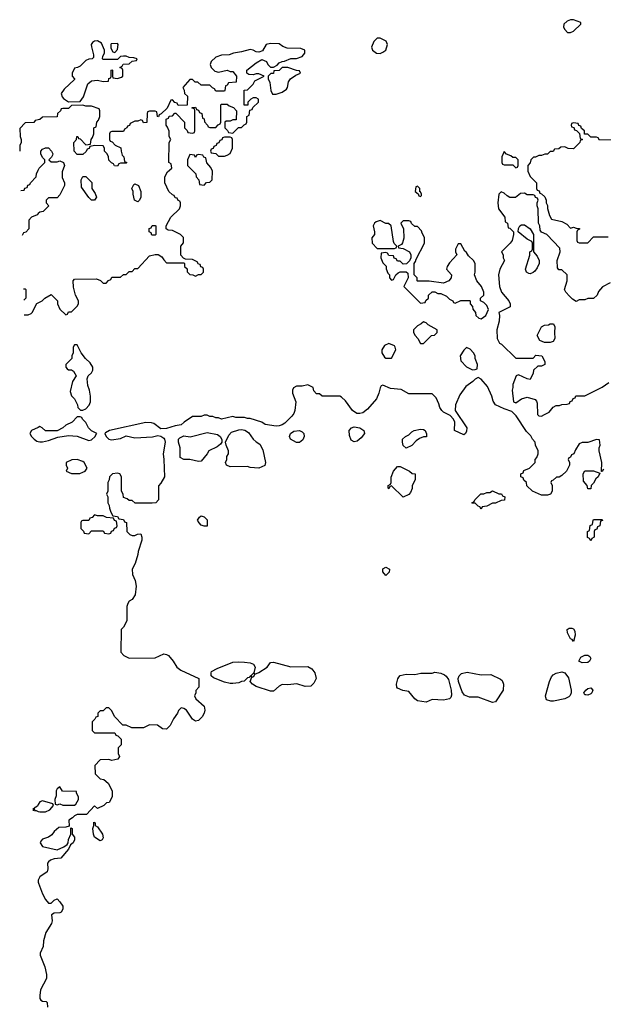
# Model space of a CAD drawing. Header units: inches. Extents: x 2769379 to 2883802, y 684208 to 828654.
# Tile 6 of 256: x 2769871 to 2773917, y 727250 to 734081. Entities that reach past the tile are written whole.
import ezdxf

# ---------------------------------------------------------------- set-up
doc = ezdxf.new("R2010")
doc.units = ezdxf.units.IN
doc.header["$MEASUREMENT"] = 0
for name, color, linetype in [('C7762', 7, 'Continuous'), ('C7763', 7, 'Continuous'), ('C7772', 7, 'Continuous'), ('C7773', 7, 'Continuous')]:
    doc.layers.add(name, color=color, linetype=linetype)

msp = doc.modelspace()

# ---------------------------------------------------------------- linework, layer by layer
at = {"layer": 'C7762', "color": 2, "elevation": 14}
for points in [[(2770000, 728635.9), (2769994.4, 728625.6), (2769972, 728610), (2769974, 728594), (2769986, 728594), (2770000, 728588.6)], [(2769966.1, 728591.9), (2769967.3, 728592.7), (2769968, 728610), (2769965.8, 728611.4)], [(2770000, 728111.9), (2769999.1, 728110), (2770000, 728097.4)]]:
    msp.add_lwpolyline(points, dxfattribs=at)
at = {"layer": 'C7763', "color": 2, "elevation": 14}
for points in [[(2770000, 733386.2), (2769978, 733382), (2769970, 733368), (2769910, 733366), (2769872.7, 733327.3), (2769874, 733270), (2769882, 733250), (2769882, 733230), (2769872.7, 733207.3), (2769872, 733170), (2769871.2, 733169.3)], [(2769878.8, 732895.1), (2769902, 732898), (2769907.3, 732912.7), (2769922, 732918), (2769927.3, 732932.7), (2769942, 732938), (2769946, 732950), (2769986, 732990), (2769988.4, 733011.6), (2770000, 733036.9)], [(2770000, 732736.4), (2769991.6, 732728.4), (2769954, 732710), (2769934, 732690), (2769934, 732630), (2769912.7, 732607.3), (2769898, 732602), (2769887.4, 732583.2)], [(2769897.6, 732214), (2769910, 732214), (2769914, 732210), (2769914, 732150), (2769899.8, 732135.8)], [(2769902.6, 732034), (2769930, 732034), (2769950, 732042), (2769958, 732050), (2769988.9, 732111.1), (2770000, 732116.8)], [(2770000, 731253), (2769954, 731230), (2769942, 731210), (2769952, 731190), (2769972, 731170), (2769990, 731158), (2770000, 731155)]]:
    msp.add_lwpolyline(points, dxfattribs=at)
at = {"layer": 'C7772', "color": 2, "elevation": 14}
for points in [[(2770614, 730000), (2770614, 729910), (2770590, 729866), (2770574, 729850), (2770572.7, 729692.7), (2770594, 729670), (2770630, 729652), (2770810, 729654), (2770870, 729682), (2770890, 729678), (2770902, 729670), (2770936, 729630), (2770961, 729590), (2770987.5, 729567.5), (2771114, 729510), (2771112, 729450), (2771092.7, 729427.3), (2771092, 729410), (2771082, 729390), (2771092, 729370), (2771150, 729318), (2771155.5, 729290), (2771150.4, 729269.6), (2771136.1, 729243.9), (2771110, 729219), (2771090, 729215.3), (2771070, 729228), (2771028, 729290), (2771010, 729302), (2770990, 729308), (2770971.1, 729288.9), (2770964.7, 729270), (2770938, 729230), (2770915.3, 729184.7), (2770890, 729158), (2770860.4, 729160.4), (2770827.3, 729187.3), (2770770, 729188), (2770728.4, 729168.4), (2770648.4, 729168.4), (2770610, 729186), (2770587.3, 729187.3), (2770527.3, 729247.3), (2770510, 729286), (2770490, 729306), (2770470, 729306), (2770450, 729286), (2770430, 729286), (2770414, 729270), (2770412.7, 729247.3), (2770398, 729242), (2770392.7, 729227.3), (2770374, 729210), (2770374, 729150), (2770390, 729134), (2770530, 729134), (2770538, 729118), (2770552.7, 729112.7), (2770574, 729090), (2770574, 729050), (2770554, 729030), (2770554, 728990), (2770562, 728970), (2770552, 728950), (2770510, 728942), (2770490, 728948), (2770430, 728946), (2770392.7, 728907.3), (2770394, 728850), (2770430, 728814), (2770454, 728810), (2770483.6, 728783.6), (2770512, 728730), (2770512, 728690), (2770490.9, 728649.1), (2770472, 728648), (2770454, 728630), (2770410, 728608), (2770390, 728626), (2770334, 728566), (2770270, 728568), (2770250, 728558), (2770236.9, 728543.1), (2770212.7, 728527.3), (2770214, 728486), (2770190, 728478), (2770143.6, 728476.4), (2770110, 728448), (2770094, 728426), (2770070.5, 728409.5), (2770030, 728395.1), (2770018.5, 728381.5), (2770014, 728370), (2770030, 728346), (2770130, 728322), (2770176.4, 728343.6), (2770200.4, 728359.6), (2770208, 728370), (2770210, 728394), (2770226, 728430), (2770226, 728474), (2770234, 728470), (2770234, 728430), (2770251.3, 728410), (2770251.3, 728390), (2770242, 728370), (2770223.6, 728356.4), (2770210, 728326), (2770156, 728264), (2770110, 728259), (2770084.7, 728250), (2770070, 728239), (2770064, 728230), (2770066, 728190), (2770062, 728170), (2770010, 728134), (2770000, 728111.9)], [(2770000, 728588.6), (2770010, 728584.7), (2770050, 728584.7), (2770080.4, 728599.6), (2770106, 728630), (2770102, 728642), (2770030, 728662), (2770010, 728654), (2770000, 728635.9)], [(2770000, 728097.4), (2770000.5, 728090), (2770030, 728016), (2770050, 727978), (2770070, 727952), (2770090, 727952), (2770110, 727972), (2770130, 727982), (2770150, 727962), (2770171, 727930), (2770171, 727910), (2770158, 727890), (2770150, 727884), (2770110, 727882), (2770092, 727870), (2770096, 727830), (2770091.1, 727811.1), (2770052.8, 727747.2), (2770036.3, 727690), (2770033, 727650), (2770014.2, 727605.8), (2770012.4, 727590), (2770044.9, 727510), (2770055.9, 727455.9), (2770056.3, 727430), (2770015.3, 727350), (2770010.5, 727310.5), (2770010.7, 727290.7), (2770018.8, 727278.8), (2770030, 727271), (2770054, 727270), (2770062, 727262), (2770064.7, 727230)]]:
    msp.add_lwpolyline(points, dxfattribs=at)
for points in [[(2773710, 729766), (2773702, 729782), (2773690, 729786), (2773668.4, 729828.4), (2773668, 729850), (2773680.4, 729859.6), (2773699.6, 729859.6), (2773710, 729854), (2773719.6, 729839.6), (2773722, 729810)], [(2773770, 729618), (2773748, 729630), (2773762, 729658), (2773788.7, 729671.3), (2773810, 729671.3), (2773823.6, 729663.6), (2773832, 729650), (2773822, 729630), (2773810, 729622)], [(2771498, 729542), (2771490, 729546), (2771474, 729530), (2771478, 729522), (2771470, 729526), (2771462, 729518), (2771450, 729515.3), (2771427.1, 729492.9), (2771410, 729489), (2771390, 729481.2), (2771350, 729476), (2771330, 729476), (2771290, 729485.2), (2771214.6, 729514.6), (2771198, 729530), (2771198, 729550), (2771202, 729558), (2771241.2, 729578.8), (2771350, 729622.8), (2771390, 729626.8), (2771430, 729624), (2771470, 729618.8), (2771492, 729610), (2771504.7, 729590), (2771494, 729550)], [(2771750, 729591.3), (2771870, 729594), (2771896.9, 729576.9), (2771918, 729550), (2771926, 729510), (2771910, 729478), (2771890, 729458), (2771850, 729455.3), (2771793.2, 729473.2), (2771730, 729466), (2771691, 729469), (2771670, 729458), (2771630, 729422), (2771610, 729422), (2771510, 729455.3), (2771486, 729470), (2771468, 729490), (2771480.4, 729519.6), (2771494.6, 729525.4), (2771500.4, 729539.6), (2771530, 729552), (2771588, 729590), (2771610, 729622), (2771630, 729624.7)], [(2772810, 729360.9), (2772730, 729364), (2772690, 729346), (2772630, 729356), (2772609.6, 729369.6), (2772570, 729421.2), (2772527.2, 729427.2), (2772490, 729444), (2772485.2, 729450), (2772483.7, 729470), (2772491.7, 729508.3), (2772499.5, 729520.5), (2772510, 729531), (2772550, 729540.7), (2772610, 729538.8), (2772652.1, 729547.9), (2772730, 729546.8), (2772750, 729554.8), (2772790, 729548.2), (2772816.7, 729536.7), (2772827.2, 729527.2), (2772843.1, 729503.1), (2772863, 729430), (2772865.2, 729394.8), (2772860.7, 729379.3), (2772850, 729369.2)], [(2773070, 729536), (2773138, 729538), (2773205.4, 729505.4), (2773216, 729496), (2773226, 729470), (2773222.8, 729430), (2773170, 729348.7), (2773150, 729344), (2773050, 729380.9), (2772990, 729380.9), (2772954, 729394), (2772938, 729418), (2772914, 729490), (2772912, 729510), (2772917.2, 729530), (2772934.2, 729545.8), (2772973.7, 729553.7)], [(2773552.5, 729352.5), (2773523.2, 729363.2), (2773518, 729378), (2773517.2, 729390), (2773544.5, 729490), (2773558.7, 729521.3), (2773570, 729534.8), (2773590, 729547.7), (2773630, 729557.3), (2773650.6, 729550.6), (2773676.1, 729516.1), (2773694, 729430), (2773694, 729410), (2773686.6, 729393.4), (2773677.3, 729382.7), (2773650, 729369.3), (2773572.7, 729352.7)], [(2773810, 729395.3), (2773796.4, 729396.4), (2773790, 729398), (2773782, 729410), (2773795.3, 729430), (2773810, 729441), (2773830, 729444.7), (2773844.7, 729430), (2773838, 729410), (2773830, 729404)], [(2770150, 728758), (2770130, 728746), (2770124.7, 728730), (2770123.6, 728696.4), (2770114, 728670), (2770118, 728638), (2770130, 728634), (2770150, 728642), (2770170, 728632), (2770250, 728632), (2770260.4, 728639.6), (2770278, 728670), (2770278, 728690), (2770266, 728714), (2770266, 728726), (2770168.4, 728728.4)], [(2770430, 728385.2), (2770390, 728409), (2770382, 728430), (2770378, 728470), (2770386, 728490), (2770386, 728514), (2770394, 728510), (2770394, 728490), (2770410, 728482), (2770444.7, 728430), (2770450, 728406), (2770442, 728390)]]:
    msp.add_lwpolyline(points, close=True, dxfattribs=at)
at = {"layer": 'C7773', "color": 2, "elevation": 14}
for points in [[(2773710, 734081.2), (2773690, 734081.2), (2773666, 734070), (2773644.7, 734050), (2773641, 734030), (2773650, 734012), (2773670, 733992), (2773690, 733992), (2773710, 734002), (2773762, 734050), (2773762, 734062)], [(2772350, 733953.2), (2772326.8, 733930), (2772311, 733890), (2772318, 733870), (2772344.7, 733850), (2772370, 733847.7), (2772390, 733854.8), (2772409, 733870), (2772420.9, 733910), (2772411.1, 733931.1), (2772390, 733944.5), (2772370, 733952.7)], [(2770410, 733935.1), (2770390, 733932), (2770376.7, 733923.3), (2770367.7, 733910), (2770368, 733892), (2770383.6, 733836.4), (2770382, 733818), (2770374, 733810), (2770350, 733808), (2770330, 733798), (2770290, 733758), (2770271.6, 733748.4), (2770250, 733746), (2770234, 733710), (2770234, 733690), (2770252, 733670), (2770250, 733666), (2770179.8, 733600.2), (2770158, 733570), (2770166, 733546), (2770175.3, 733535.3), (2770210, 733512), (2770290, 733514), (2770312.9, 733547.1), (2770344.1, 733635.9), (2770370, 733658), (2770410, 733661), (2770450, 733651.3), (2770486, 733654), (2770490, 733674), (2770502, 733678), (2770506, 733690), (2770506, 733730), (2770510, 733734), (2770514, 733730), (2770514, 733690), (2770518, 733678), (2770550, 733674), (2770576.4, 733683.6), (2770586, 733690), (2770586, 733730), (2770582, 733742), (2770566, 733750), (2770582, 733758), (2770588.4, 733771.6), (2770630, 733774), (2770650, 733794), (2770682, 733798), (2770686, 733810), (2770663.6, 733816.4), (2770630, 733818), (2770610, 733828), (2770590, 733828), (2770570, 733826), (2770550, 733806), (2770450, 733806), (2770446, 733810), (2770447.3, 733827.3), (2770458, 733850), (2770458, 733870), (2770438, 733918)], [(2770550, 733915.3), (2770506, 733914), (2770502, 733910), (2770503.6, 733883.6), (2770518, 733858), (2770530, 733854), (2770550, 733874), (2770553.2, 733910)], [(2771730, 733748.7), (2771691.6, 733748.4), (2771670, 733728.7), (2771634, 733726), (2771630, 733708), (2771612.7, 733707.3), (2771594, 733690), (2771594, 733670), (2771604.7, 733644.7), (2771612, 733590), (2771624.7, 733564.7), (2771650, 733564.7), (2771690, 733578), (2771720.4, 733599.6), (2771728, 733610), (2771735.3, 733650), (2771748.7, 733670), (2771784.7, 733695.3), (2771818, 733710), (2771810, 733726), (2771790, 733728)], [(2771330, 733266), (2771290, 733266), (2771278, 733262), (2771272.7, 733247.3), (2771258, 733242), (2771252.7, 733227.3), (2771238, 733222), (2771232.7, 733207.3), (2771218, 733202), (2771212.7, 733187.3), (2771198, 733182), (2771194, 733170), (2771198, 733158), (2771230, 733154), (2771250, 733134), (2771290, 733134), (2771310, 733142), (2771330, 733154), (2771346, 733190), (2771346, 733250), (2771342, 733262)], [(2771110, 733146), (2771098, 733142), (2771090, 733126), (2771082, 733142), (2771050, 733146), (2771034, 733110), (2771034, 733070), (2771092.7, 733012.7), (2771094, 732990), (2771114, 732970), (2771118, 732938), (2771150, 732934), (2771167.3, 732952.7), (2771190, 732954), (2771206, 732970), (2771208, 733030), (2771196.4, 733056.4), (2771168.4, 733088.4), (2771162, 733122), (2771147.3, 733127.3), (2771142, 733142)], [(2773230, 733166), (2773214, 733130), (2773214, 733090), (2773218, 733078), (2773230, 733074), (2773290, 733074), (2773310, 733054), (2773322, 733058), (2773326, 733070), (2773326, 733110), (2773310, 733126), (2773290, 733126), (2773276.4, 733136.4), (2773247.3, 733147.3)], [(2770390, 732828), (2770370, 732828.7), (2770350, 732848), (2770300.4, 732920.4), (2770298, 732970), (2770310, 732994), (2770330, 732994), (2770371.6, 732951.6), (2770372, 732910), (2770395.3, 732875.3), (2770404.7, 732850)], [(2770690, 732818), (2770668, 732830), (2770658, 732870), (2770658, 732890), (2770648, 732910), (2770662, 732938), (2770670, 732942), (2770694, 732930), (2770711.3, 732890), (2770711.1, 732848.9), (2770702, 732830)], [(2772630, 732926), (2772618, 732922), (2772614, 732890), (2772634, 732874), (2772638, 732858), (2772650, 732854), (2772658, 732862), (2772658, 732870), (2772650, 732886), (2772646, 732886), (2772646, 732910)], [(2770810, 732586), (2770787.3, 732587.3), (2770782, 732602), (2770768.4, 732608.4), (2770768, 732632), (2770782, 732638), (2770790, 732654), (2770810, 732654), (2770814, 732650), (2770814, 732590)], [(2772370, 732688), (2772342, 732678), (2772332, 732670), (2772322, 732650), (2772332, 732610), (2772332, 732590), (2772312.7, 732567.3), (2772314, 732530), (2772350, 732494), (2772470, 732494), (2772482, 732498), (2772486, 732510), (2772468, 732528), (2772463.1, 732543.1), (2772446, 732650), (2772427.3, 732667.3), (2772410, 732668)], [(2772570, 732686), (2772530, 732686), (2772514, 732670), (2772531.3, 732631.3), (2772534.4, 732565.6), (2772526, 732534), (2772518, 732522), (2772494, 732510), (2772498, 732498), (2772530, 732494), (2772574, 732470), (2772582, 732450), (2772582, 732430), (2772572.7, 732407.3), (2772552.7, 732387.3), (2772530, 732386), (2772510, 732406), (2772490, 732406), (2772482, 732422), (2772467.3, 732427.3), (2772462, 732442), (2772430, 732446), (2772422, 732462), (2772410, 732466), (2772378, 732462), (2772374, 732430), (2772390, 732394), (2772411.6, 732371.6), (2772412.7, 732352.7), (2772423.6, 732323.6), (2772434, 732310), (2772434, 732290), (2772450, 732274), (2772462, 732278), (2772478, 732310), (2772494.6, 732325.4), (2772510, 732332), (2772551.6, 732331.6), (2772562, 732322), (2772564.7, 732290), (2772534, 732230), (2772650, 732114), (2772682, 732118), (2772687.3, 732132.7), (2772706, 732150), (2772706, 732170), (2772730, 732192), (2772750, 732192), (2772770, 732182), (2772790, 732182), (2772830, 732162), (2772850, 732142), (2772874, 732130), (2772878, 732118), (2772890, 732114), (2772930, 732132), (2772990, 732134), (2772994, 732130), (2772994, 732110), (2773011.6, 732091.6), (2773012.7, 732072.7), (2773032, 732050), (2773034, 732030), (2773054, 732010), (2773070, 732004.7), (2773102, 732030), (2773122, 732070), (2773110, 732098), (2773090, 732118), (2773066, 732130), (2773066, 732150), (2773088, 732170), (2773088.7, 732190), (2773073.2, 732230), (2773041.2, 732270), (2773024, 732310), (2773028.7, 732330), (2773028, 732390), (2773018, 732410), (2772983.1, 732443.1), (2772970, 732466), (2772956.4, 732476.4), (2772930, 732526), (2772910, 732526), (2772892, 732490), (2772892, 732470), (2772902, 732450), (2772850, 732395.3), (2772836, 732370), (2772831.3, 732350), (2772866, 732310), (2772862.8, 732290), (2772846, 732270), (2772810, 732252.7), (2772710, 732268), (2772630, 732266), (2772626, 732270), (2772626, 732290), (2772606, 732310), (2772606, 732390), (2772616.4, 732403.6), (2772620.4, 732419.6), (2772678, 732530), (2772678, 732570), (2772660.4, 732600.4), (2772656.4, 732616.4), (2772630, 732646), (2772610, 732646), (2772587.3, 732667.3), (2772582, 732682)], [(2773410, 732318), (2773400.4, 732320.4), (2773386, 732330), (2773378, 732350), (2773407.3, 732447.3), (2773408, 732470), (2773422, 732478), (2773426, 732490), (2773426, 732530), (2773422, 732542), (2773390, 732558), (2773326, 732610), (2773328.4, 732631.6), (2773338, 732650), (2773350, 732658), (2773370, 732658), (2773411.1, 732631.1), (2773434, 732590), (2773434, 732470), (2773459.6, 732439.6), (2773471.6, 732411.6), (2773472, 732390), (2773459.8, 732360.2), (2773443.6, 732336.4), (2773430, 732328)], [(2772670, 731986), (2772654, 731970), (2772630, 731958), (2772602, 731930), (2772602, 731910), (2772612, 731890), (2772632, 731870), (2772650, 731834), (2772670, 731834), (2772726, 731890), (2772747.3, 731892.7), (2772766, 731910), (2772766, 731930), (2772704, 731964), (2772690, 731978)], [(2773510, 731842), (2773476.4, 731856.4), (2773458, 731890), (2773488.9, 731951.1), (2773510, 731962), (2773536.4, 731963.6), (2773550, 731972), (2773571.3, 731971.3), (2773582, 731950), (2773578, 731910), (2773582, 731870), (2773570, 731848), (2773550, 731842)], [(2772430, 731835.3), (2772399.6, 731820.4), (2772382, 731790), (2772382, 731770), (2772399.6, 731739.6), (2772410, 731732), (2772450, 731734), (2772478, 731790), (2772475.3, 731810), (2772470, 731818)], [(2770270, 731826), (2770250, 731826), (2770242, 731810), (2770242, 731770), (2770232, 731750), (2770232, 731730), (2770192, 731690), (2770192, 731670), (2770199.6, 731659.6), (2770210, 731652), (2770230, 731652), (2770243.6, 731643.6), (2770262, 731610), (2770238, 731570), (2770222, 731502), (2770231.1, 731471.1), (2770252, 731450), (2770272, 731410), (2770274, 731390), (2770292.7, 731372.7), (2770310, 731372), (2770330, 731382), (2770353.2, 731406.8), (2770362, 731430), (2770362, 731470), (2770355.3, 731510), (2770343.1, 731543.1), (2770338, 731590), (2770346, 731610), (2770368, 731630), (2770378, 731650), (2770378, 731670), (2770360.4, 731700.4), (2770328, 731730), (2770298, 731770)], [(2772970, 731808), (2772950, 731788), (2772926, 731750), (2772930, 731714), (2772970, 731672), (2773010, 731652), (2773030, 731654), (2773042, 731658), (2773046, 731690), (2773028, 731730), (2773028, 731750), (2773018, 731770), (2772994.6, 731794.6)], [(2771110, 731015.3), (2771050, 731028.7), (2771008.9, 731028.9), (2770984, 731044), (2770984, 731110), (2770973.2, 731150), (2770973.2, 731170), (2770980.7, 731179.3), (2771010, 731194.8), (2771052.5, 731187.5), (2771170, 731218), (2771242.5, 731202.5), (2771261, 731190), (2771271.6, 731168.4), (2771272, 731150), (2771264, 731136), (2771241.4, 731118.6), (2771182, 731090), (2771172, 731070), (2771130, 731018)], [(2771530, 730969), (2771470, 730975.3), (2771450, 730982), (2771330, 730978), (2771306, 730990), (2771298, 731010), (2771308, 731030), (2771308, 731050), (2771318, 731070), (2771318, 731090), (2771302, 731130), (2771299, 731150), (2771321.2, 731198.8), (2771340.5, 731219.5), (2771390, 731235.5), (2771410, 731237.1), (2771432.5, 731232.5), (2771456.7, 731216.7), (2771490, 731171.3), (2771510, 731152), (2771536.9, 731136.9), (2771556.9, 731096.9), (2771576, 731010), (2771570, 730988)], [(2771790, 731148.7), (2771748.7, 731170), (2771742, 731190), (2771748.7, 731210), (2771772.7, 731227.3), (2771810.5, 731230.5), (2771830, 731221), (2771841, 731210), (2771842.8, 731190), (2771833.4, 731166.6), (2771810, 731148.7)], [(2772190, 731153.2), (2772170, 731164), (2772156.6, 731196.6), (2772155.1, 731230), (2772171.5, 731248.5), (2772190, 731257.1), (2772230.4, 731250.4), (2772256, 731230), (2772261, 731210), (2772239.3, 731180.7), (2772210, 731157.2)], [(2772550, 731108), (2772530, 731126), (2772526, 731150), (2772526, 731170), (2772546, 731190), (2772570, 731202), (2772590, 731222), (2772606, 731230), (2772650, 731241), (2772670, 731238), (2772682, 731230), (2772692.7, 731207.3), (2772692.7, 731187.3), (2772670, 731186), (2772643.6, 731176.4), (2772619.6, 731160.4), (2772590, 731128)], [(2770270, 731028.7), (2770231.6, 731028.4), (2770194, 731010), (2770194, 730990), (2770202, 730970), (2770194, 730950), (2770230, 730932), (2770287.3, 730932.7), (2770310, 730942), (2770326, 730950), (2770338, 730970), (2770318, 731010), (2770310, 731015.3)], [(2772530, 730768), (2772450, 730846), (2772438, 730842), (2772430, 730826), (2772426, 730830), (2772426, 730850), (2772442, 730858), (2772446, 730870), (2772447.3, 730907.3), (2772462, 730950), (2772490, 730982), (2772510, 730982), (2772574, 730950), (2772592.7, 730932.7), (2772614, 730930), (2772612, 730890), (2772592.7, 730847.3), (2772591.6, 730828.4), (2772579.6, 730800.4), (2772570, 730786)], [(2773810, 730826), (2773806, 730850), (2773780.4, 730880.4), (2773778, 730930), (2773788.4, 730951.6), (2773850, 730952), (2773894, 730934), (2773882, 730910), (2773865.4, 730894.6), (2773850, 730866), (2773834, 730850), (2773830, 730826)], [(2773070, 730686), (2773062, 730702), (2773050, 730706), (2773030, 730726), (2773010, 730726), (2773006, 730730), (2773022, 730738), (2773026, 730750), (2773068.4, 730791.6), (2773090, 730792), (2773110, 730802), (2773130, 730802), (2773150, 730812), (2773192.7, 730792.7), (2773211.3, 730791.3), (2773218, 730778), (2773234, 730770), (2773232.7, 730747.3), (2773210, 730746), (2773170, 730728), (2773150, 730728), (2773110, 730706), (2773078, 730702)], [(2770390, 730646), (2770372.7, 730627.3), (2770358, 730622), (2770350, 730606), (2770310, 730606), (2770298, 730602), (2770294, 730590), (2770294, 730550), (2770312.7, 730532.7), (2770318, 730518), (2770350, 730514), (2770370, 730534), (2770450, 730534), (2770458, 730518), (2770490, 730514), (2770502, 730518), (2770507.3, 730532.7), (2770522, 730538), (2770527.3, 730552.7), (2770542, 730558), (2770546, 730570), (2770542, 730602), (2770527.3, 730607.3), (2770522, 730622), (2770472.7, 730627.3), (2770450, 730638), (2770410, 730638)], [(2771150, 730568), (2771130, 730575.3), (2771115.3, 730590), (2771104, 730610), (2771118, 730630), (2771130, 730638), (2771136.9, 730636.9), (2771150, 730632), (2771170, 730612), (2771170, 730568)], [(2773830, 730466), (2773822, 730482), (2773808.4, 730488.4), (2773808, 730530), (2773822, 730538), (2773827.3, 730572.7), (2773842, 730578), (2773846, 730610), (2773850, 730614), (2773910, 730614), (2773912.7, 730607.3), (2773898, 730602), (2773894, 730570), (2773878, 730562), (2773872.7, 730547.3), (2773858, 730542), (2773854, 730530), (2773854, 730490), (2773838, 730482)], [(2772410, 730226), (2772388, 730250), (2772389.1, 730270.9), (2772410, 730282), (2772434, 730270), (2772434, 730266), (2772432.7, 730247.3)]]:
    msp.add_lwpolyline(points, close=True, dxfattribs=at)
for points in [[(2770000, 732116.8), (2770026, 732130), (2770046, 732150), (2770090, 732174), (2770134, 732130), (2770134, 732110), (2770150, 732074), (2770190, 732034), (2770202, 732038), (2770210, 732054), (2770230, 732054), (2770270, 732094), (2770278, 732110), (2770278, 732130), (2770258, 732170), (2770244.7, 732224.7), (2770242, 732270), (2770250, 732282), (2770403.6, 732283.6), (2770431.6, 732271.6), (2770450, 732254), (2770470, 732254), (2770487.3, 732272.7), (2770502, 732278), (2770510, 732294), (2770570, 732294), (2770590, 732314), (2770610, 732314), (2770630, 732334), (2770650, 732334), (2770670, 732354), (2770690, 732354), (2770770, 732442), (2770810, 732452), (2770831.6, 732451.6), (2770856.9, 732436.9), (2770870, 732414), (2770890, 732394), (2771010, 732394), (2771014, 732390), (2771014, 732370), (2771031.6, 732351.6), (2771032.7, 732332.7), (2771050, 732314), (2771071.6, 732311.6), (2771090, 732302), (2771110, 732314), (2771130, 732314), (2771146, 732330), (2771146, 732350), (2771142, 732362), (2771127.3, 732367.3), (2771122, 732382), (2771110, 732386), (2771102, 732402), (2771070, 732418), (2771020.4, 732420.4), (2771007.3, 732427.3), (2770988.4, 732448.4), (2770988, 732510), (2771007.3, 732532.7), (2771006, 732570), (2770986, 732590), (2770962, 732602), (2770930, 732618), (2770900.4, 732620.4), (2770886, 732630), (2770886, 732650), (2770918, 732710), (2770978, 732770), (2770986, 732790), (2770986, 732810), (2770982, 732822), (2770970, 732826), (2770962, 732842), (2770950, 732846), (2770942, 732862), (2770930, 732866), (2770906, 732890), (2770878, 732950), (2770878, 732990), (2770895.3, 733024.7), (2770926, 733050), (2770922, 733082), (2770906, 733090), (2770908, 733230), (2770918, 733250), (2770908, 733270), (2770907.3, 733307.3), (2770896.4, 733336.4), (2770886, 733350), (2770886, 733390), (2770902, 733398), (2770907.3, 733412.7), (2770930, 733414), (2770947.3, 733432.7), (2770952.7, 733432.7), (2771014, 733370), (2771014, 733330), (2771032.7, 733312.7), (2771038, 733298), (2771070, 733294), (2771082, 733298), (2771086, 733310), (2771086, 733450), (2771082, 733462), (2771067.3, 733467.3), (2771067.3, 733472.7), (2771090, 733474), (2771098, 733458), (2771110, 733454), (2771118, 733438), (2771134, 733430), (2771138, 733398), (2771150, 733394), (2771152.7, 733372.7), (2771174, 733350), (2771178, 733338), (2771190, 733334), (2771230, 733334), (2771247.3, 733352.7), (2771262, 733358), (2771266, 733370), (2771266, 733490), (2771270, 733494), (2771310, 733494), (2771323.6, 733483.6), (2771352.7, 733472.7), (2771374, 733450), (2771372.7, 733387.3), (2771350, 733386), (2771330, 733378), (2771302, 733378), (2771294, 733370), (2771294, 733330), (2771312.7, 733312.7), (2771318, 733298), (2771350, 733294), (2771387.3, 733332.7), (2771410, 733334), (2771427.3, 733352.7), (2771442, 733358), (2771446, 733370), (2771446, 733410), (2771462, 733418), (2771467.3, 733452.7), (2771482, 733458), (2771487.3, 733472.7), (2771526, 733510), (2771526, 733530), (2771510, 733538), (2771490, 733538), (2771474, 733530), (2771454, 733510), (2771452.7, 733487.3), (2771427.3, 733487.3), (2771427.3, 733592.7), (2771450, 733594), (2771490, 733634), (2771502, 733658), (2771566, 733690), (2771530, 733706), (2771510, 733706), (2771490, 733698), (2771460.4, 733700.4), (2771446, 733710), (2771446, 733730), (2771510, 733782), (2771550, 733804.7), (2771582, 733790), (2771591.1, 733771.1), (2771610, 733752), (2771630, 733752), (2771655.3, 733764.7), (2771670, 733782), (2771690, 733792), (2771707.3, 733792.7), (2771750, 733812), (2771790, 733811.3), (2771830, 733824.7), (2771848.7, 733850), (2771848, 733870), (2771820.2, 733880.2), (2771724.7, 733884.7), (2771695.1, 733895.1), (2771670, 733912.7), (2771610, 733915.6), (2771581, 733910), (2771554, 733866), (2771530, 733856), (2771510, 733857.2), (2771490, 733869), (2771470, 733874), (2771410, 733858), (2771354, 733850), (2771323.6, 733836.4), (2771270, 733835.3), (2771230, 733822), (2771198, 733790), (2771191.3, 733770), (2771198, 733750), (2771224.5, 733724.5), (2771250, 733716), (2771310, 733731), (2771330, 733722), (2771350, 733722), (2771374, 733690), (2771372.7, 733647.3), (2771318, 733642), (2771310, 733626), (2771298, 733622), (2771294, 733590), (2771290, 733586), (2771230, 733586), (2771222, 733602), (2771207.3, 733607.3), (2771190, 733626), (2771130, 733626), (2771107.3, 733647.3), (2771088.4, 733648.4), (2771070, 733666), (2771050, 733666), (2771002, 733610), (2771011.6, 733591.6), (2771014, 733570), (2771034, 733550), (2771032.7, 733487.3), (2770970, 733486), (2770962, 733502), (2770947.3, 733507.3), (2770930, 733526), (2770918, 733522), (2770892.7, 733467.3), (2770852.7, 733427.3), (2770838, 733422), (2770832.7, 733407.3), (2770826, 733410), (2770822, 733442), (2770810, 733446), (2770770, 733446), (2770758, 733442), (2770754, 733430), (2770752.7, 733367.3), (2770730, 733366), (2770722, 733382), (2770710, 733386), (2770690, 733378), (2770670, 733378), (2770638, 733362), (2770632.7, 733347.3), (2770618, 733342), (2770614, 733330), (2770598, 733322), (2770590, 733306), (2770510, 733306), (2770498, 733302), (2770494, 733290), (2770494, 733250), (2770498, 733238), (2770512.7, 733232.7), (2770534, 733210), (2770572.7, 733192.7), (2770574, 733170), (2770582, 733142), (2770594, 733130), (2770598, 733098), (2770614, 733090), (2770610, 733086), (2770570, 733086), (2770558, 733082), (2770550, 733066), (2770527.3, 733067.3), (2770522, 733082), (2770507.3, 733087.3), (2770490, 733106), (2770488, 733130), (2770478, 733150), (2770458, 733170), (2770458, 733190), (2770450, 733206), (2770392.7, 733207.3), (2770358, 733202), (2770352.7, 733187.3), (2770338, 733182), (2770332.7, 733167.3), (2770310, 733146), (2770270, 733146), (2770248.4, 733168.4), (2770246, 733230), (2770266, 733250), (2770268.4, 733271.6), (2770274, 733270), (2770278, 733258), (2770290, 733254), (2770330, 733214), (2770362, 733218), (2770366, 733250), (2770376.4, 733263.6), (2770386, 733290), (2770386, 733330), (2770402, 733338), (2770406, 733370), (2770416.4, 733383.6), (2770426, 733410), (2770426, 733450), (2770422, 733462), (2770370, 733482), (2770330, 733482), (2770310, 733488), (2770230, 733486), (2770210, 733466), (2770170, 733466), (2770158, 733462), (2770154, 733450), (2770134, 733430), (2770130, 733408), (2770030, 733406), (2770011.6, 733388.4), (2770000, 733386.2)], [(2773971.6, 733248.4), (2773890, 733246), (2773882, 733262), (2773870, 733266), (2773830, 733266), (2773810, 733286), (2773787.3, 733287.3), (2773786, 733310), (2773767.3, 733327.3), (2773762, 733342), (2773747.3, 733347.3), (2773742, 733362), (2773710, 733366), (2773698, 733362), (2773694, 733350), (2773698, 733338), (2773712.7, 733332.7), (2773718, 733318), (2773732.7, 733312.7), (2773752.7, 733292.7), (2773758, 733258), (2773774, 733250), (2773758, 733242), (2773754, 733230), (2773710, 733186), (2773672.7, 733187.3), (2773650, 733198), (2773623.6, 733196.4), (2773610, 733186), (2773578, 733182), (2773570, 733166), (2773550, 733166), (2773531.6, 733148.4), (2773512.7, 733147.3), (2773490, 733138), (2773470, 733138), (2773447.3, 733127.3), (2773432.7, 733127.3), (2773414, 733110), (2773411.3, 733088.7), (2773394, 733070), (2773394, 733030), (2773410, 732994), (2773454, 732950), (2773454, 732910), (2773458, 732898), (2773472.7, 732892.7), (2773478, 732878), (2773490, 732874), (2773511.6, 732851.6), (2773522, 732830), (2773522, 732810), (2773531.1, 732791.1), (2773531.6, 732771.6), (2773543.6, 732723.6), (2773558, 732698), (2773630, 732682), (2773663.6, 732663.6), (2773690, 732634), (2773710, 732642), (2773730, 732634), (2773752.7, 732632.7), (2773752.7, 732627.3), (2773738, 732622), (2773734, 732610), (2773734, 732550), (2773738, 732538), (2773750, 732534), (2773810, 732534), (2773850, 732574), (2773950, 732574)], [(2770000, 733036.9), (2770006, 733050), (2770046, 733090), (2770046, 733110), (2770030, 733126), (2770018, 733150), (2770018, 733170), (2770030, 733182), (2770050, 733191.3), (2770070, 733191.3), (2770092, 733170), (2770102, 733150), (2770099.6, 733140.4), (2770092.7, 733127.3), (2770074, 733110), (2770090, 733094), (2770130, 733094), (2770150, 733102), (2770174, 733090), (2770182, 733070), (2770164.7, 733024.7), (2770165.4, 732985.4), (2770182, 732950), (2770182, 732930), (2770150, 732866), (2770130, 732846), (2770070, 732846), (2770054, 732830), (2770054, 732810), (2770074, 732790), (2770034, 732750), (2770010, 732746), (2770000, 732736.4)], [(2773965.4, 732254.6), (2773911.6, 732228.4), (2773883.6, 732196.4), (2773874, 732170), (2773850, 732146), (2773810, 732146), (2773790, 732138), (2773750, 732138), (2773730, 732126), (2773703.1, 732143.1), (2773683.1, 732163.1), (2773658, 732190), (2773648.9, 732208.9), (2773666, 732270), (2773666, 732310), (2773630, 732346), (2773610, 732346), (2773600.4, 732360.4), (2773598, 732410), (2773618, 732470), (2773616.4, 732496.4), (2773526, 732590), (2773490, 732606), (2773480.4, 732620.4), (2773478, 732650), (2773468, 732670), (2773466, 732770), (2773458, 732790), (2773458, 732810), (2773466, 732830), (2773462, 732842), (2773447.3, 732847.3), (2773442, 732862), (2773430, 732866), (2773390, 732866), (2773370, 732878), (2773343.6, 732876.4), (2773308.4, 732848.4), (2773270, 732848), (2773250, 732858), (2773230, 732878), (2773210, 732886), (2773194, 732870), (2773186, 732810), (2773191.3, 732770), (2773234, 732710), (2773238, 732678), (2773254, 732670), (2773258, 732638), (2773270, 732634), (2773294, 732610), (2773294, 732590), (2773284.7, 732550), (2773271.3, 732530), (2773212, 732470), (2773222, 732450), (2773222, 732430), (2773232, 732410), (2773201, 732350), (2773191.1, 732311.1), (2773198.8, 732230), (2773211.3, 732190), (2773262, 732130), (2773272, 732110), (2773272, 732090), (2773192, 732050), (2773198, 732030), (2773194.8, 731990), (2773179.1, 731930), (2773181, 731870), (2773198, 731838), (2773212, 731830), (2773310, 731734), (2773430, 731734), (2773450, 731754), (2773492, 731750), (2773512, 731710), (2773511.1, 731688.9), (2773490, 731678), (2773463.6, 731676.4), (2773434, 731650), (2773431.6, 731628.4), (2773410, 731586), (2773388.4, 731588.4), (2773330, 731618), (2773314, 731610), (2773291.3, 731550), (2773291.3, 731530), (2773284.7, 731510), (2773294, 731430), (2773310, 731422), (2773349.1, 731450.9), (2773390, 731462.8), (2773446, 731446), (2773455.3, 731435.3), (2773459.8, 731419.8), (2773461, 731341), (2773470, 731332), (2773490, 731331.3), (2773510, 731341), (2773542, 731358), (2773570, 731392), (2773590, 731404.7), (2773614.6, 731405.4), (2773630, 731412), (2773667.3, 731412.7), (2773682, 731418), (2773687.3, 731432.7), (2773702, 731438), (2773707.3, 731452.7), (2773722, 731458), (2773727.3, 731472.7), (2773790, 731472), (2773910, 731531.3), (2773956.5, 731563.5)], [(2773918, 730962), (2773910, 730946), (2773906, 730946), (2773908, 731010), (2773888.7, 731090), (2773888.7, 731111.3), (2773895.3, 731130), (2773890, 731166), (2773870, 731168), (2773810, 731148.7), (2773771.6, 731148.4), (2773750, 731138), (2773723.6, 731096.4), (2773714, 731070), (2773698, 731062), (2773690, 731046), (2773678, 731042), (2773674, 731030), (2773682, 731010), (2773682, 730990), (2773662, 730950), (2773630, 730918), (2773611.6, 730908.4), (2773592.7, 730907.3), (2773570, 730886), (2773558, 730882), (2773554, 730870), (2773562, 730850), (2773562, 730810), (2773551.1, 730788.9), (2773530, 730782), (2773490, 730782), (2773426, 730810), (2773387.3, 730847.3), (2773386, 730870), (2773367.3, 730887.3), (2773362, 730902), (2773346, 730910), (2773346, 730930), (2773362, 730938), (2773367.3, 730952.7), (2773406, 730970), (2773446, 731010), (2773446, 731030), (2773456.4, 731043.6), (2773466, 731070), (2773466, 731090), (2773448.4, 731128.4), (2773446, 731150), (2773426, 731170), (2773414.6, 731194.6), (2773384, 731224), (2773312.5, 731332.5), (2773284, 731364), (2773230, 731382), (2773169.2, 731409.2), (2773153.6, 731433.6), (2773144, 731470), (2773115.5, 731535.5), (2773070, 731588), (2773050, 731598), (2773030, 731588), (2773012, 731570), (2772963.5, 731536.5), (2772922, 731478), (2772892, 731410), (2772891.3, 731370), (2772970.8, 731250), (2772970, 731226), (2772962, 731210), (2772950, 731202), (2772886, 731230), (2772889, 731290), (2772879, 731310), (2772855.1, 731335.1), (2772810, 731357.2), (2772797.2, 731370), (2772784, 731390), (2772777.2, 731417.2), (2772758, 731458), (2772730, 731486), (2772570, 731486), (2772516.4, 731516.4), (2772443.1, 731523.1), (2772390, 731546), (2772378, 731542), (2772370, 731526), (2772362, 731490), (2772344.7, 731450), (2772281.4, 731378.6), (2772250, 731354), (2772230, 731348.7), (2772209.2, 731349.2), (2772178, 731370), (2772130, 731438), (2772103.1, 731463.1), (2772090, 731468.7), (2771968.4, 731468.4), (2771950, 731486), (2771930, 731486), (2771910, 731506), (2771906, 731530), (2771870, 731548), (2771830, 731538), (2771790, 731538), (2771770, 731526), (2771762, 731510), (2771762, 731490), (2771784.7, 731430), (2771778, 731370), (2771771, 731350), (2771758, 731330), (2771710, 731282), (2771690.7, 731269.3), (2771670, 731264), (2771650, 731261.2), (2771572.9, 731272.9), (2771550, 731288.7), (2771470, 731315.3), (2771450, 731315.3), (2771430, 731322), (2771370, 731322), (2771350, 731328), (2771270, 731308.7), (2771250, 731318), (2771230, 731318), (2771210, 731328), (2771188.4, 731328.4), (2771170, 731338), (2771150, 731338), (2771130, 731328), (2771070, 731328), (2771012, 731290), (2770990.7, 731269.3), (2770950, 731264), (2770890, 731245.2), (2770850, 731242), (2770800.2, 731280.2), (2770785.2, 731285.2), (2770746.3, 731286.3), (2770494, 731230), (2770465.4, 731214.6), (2770462, 731210), (2770471.3, 731190), (2770490, 731171.3), (2770507.1, 731167.1), (2770570, 731174.8), (2770610, 731194.8), (2770670, 731179.1), (2770792.5, 731187.5), (2770830, 731196), (2770850, 731191.3), (2770870, 731178), (2770876, 731170), (2770878.8, 731150), (2770866, 731070), (2770871.3, 731030), (2770874, 730910), (2770850, 730866), (2770832.7, 730847.3), (2770834, 730750), (2770814, 730730), (2770790, 730726), (2770672.7, 730727.3), (2770650, 730746), (2770630, 730746), (2770616.4, 730756.4), (2770590, 730766), (2770588, 730790), (2770578, 730810), (2770578, 730910), (2770566, 730930), (2770550, 730935.3), (2770514, 730930), (2770494, 730910), (2770491.6, 730888.4), (2770482, 730870), (2770482, 730810), (2770474, 730790), (2770482, 730770), (2770482, 730730), (2770491.6, 730711.6), (2770492.7, 730692.7), (2770503.6, 730663.6), (2770518, 730638), (2770550, 730634), (2770558, 730618), (2770590, 730614), (2770598, 730598), (2770612.7, 730592.7), (2770614, 730530), (2770634, 730510), (2770650, 730502), (2770670, 730502), (2770688.4, 730511.6), (2770710, 730514), (2770718, 730490), (2770718, 730470), (2770692.7, 730392.7), (2770691.3, 730370), (2770671.1, 730308.9), (2770652, 730270), (2770652.7, 730232.7), (2770672, 730190), (2770678, 730150), (2770671.3, 730090), (2770650, 730058), (2770630, 730046), (2770622, 730030), (2770614, 730010), (2770614, 730000)], [(2770000, 731155), (2770011.6, 731151.6), (2770030, 731151.3), (2770070, 731161), (2770135.1, 731184.9), (2770210, 731197.3), (2770270, 731191), (2770350, 731161), (2770370, 731166), (2770395.3, 731190), (2770398, 731202), (2770406, 731210), (2770370, 731228), (2770348.9, 731248.9), (2770330, 731286), (2770306, 731310), (2770302, 731322), (2770290, 731326), (2770270, 731326), (2770234, 731290), (2770190, 731268), (2770170.9, 731249.1), (2770130, 731228), (2770050, 731228), (2770026, 731250), (2770010, 731258), (2770000, 731253)]]:
    msp.add_lwpolyline(points, dxfattribs=at)

doc.saveas('drawing.dxf')
